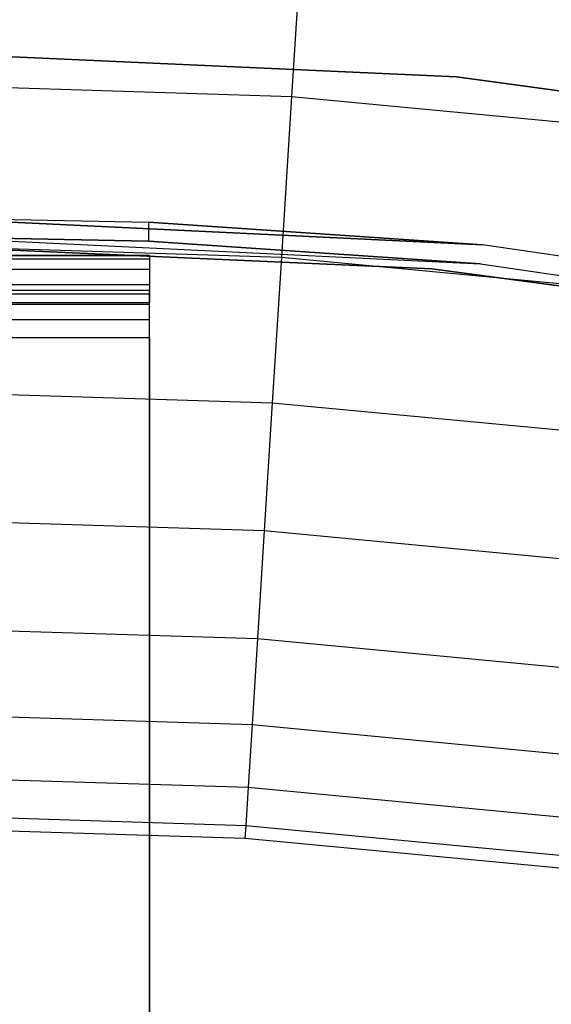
# Model space of a CAD drawing. Extents: x 0.1 to 23.7, y -11.8 to 11.8.
# Tile 47 of 56: x 12.1 to 13, y 8.5 to 10.2. Entities that reach past the tile are written whole.
import ezdxf

# ---------------------------------------------------------------- set-up
doc = ezdxf.new("R2010")
doc.units = 0
doc.header["$MEASUREMENT"] = 0
doc.layers.get('0').update_dxf_attribs({"color": 13, "linetype": 'CONTINUOUS'})

# ---------------------------------------------------------------- blocks, each defined once
blk = doc.blocks.new('NIKKI_ROUND_LED_L_60W_2_ST')
at = {"color": 0}
for p, q in [((12.5792, 10.3326, 0.2112), (12.5611, 10.0441, 0.3495)), ((12.5792, 10.3326, 0.2112), (12.5611, 10.0441, 0.3495)), ((11.9291, 10.1173, 2.2156), (12.836, 10.0766, 2.2156)), ((12.836, 10.0766, 2.0188), (11.9291, 10.1173, 2.0188)), ((12.836, 10.0766, 2.0188), (11.9291, 10.1173, 2.0188)), ((11.9291, 10.1173, 2.2156), (12.836, 10.0766, 2.2156)), ((12.836, 10.0766, 2.2156), (13.7357, 9.9547, 2.2156)), ((13.7357, 9.9547, 2.0188), (12.836, 10.0766, 2.0188)), ((12.836, 10.0766, 2.0188), (12.836, 10.0766, 2.2156)), ((12.836, 10.0766, 2.0188), (12.836, 10.0766, 2.2156)), ((13.7357, 9.9547, 2.0188), (12.836, 10.0766, 2.0188)), ((12.836, 10.0766, 2.2156), (13.7357, 9.9547, 2.2156)), ((11.9291, 10.064, 0.3495), (12.5611, 10.0441, 0.3495)), ((11.9291, 10.064, 0.3495), (12.5611, 10.0441, 0.3495)), ((12.5611, 10.0441, 0.3495), (12.5442, 9.7763, 0.5246)), ((12.5611, 10.0441, 0.3495), (12.5442, 9.7763, 0.5246)), ((12.5611, 10.0441, 0.3495), (13.1905, 9.9846, 0.3495)), ((12.5611, 10.0441, 0.3495), (13.1905, 9.9846, 0.3495)), ((11.9291, 9.8425, 3.3477), (12.8791, 9.7966, 2.5603)), ((12.8791, 9.7966, 2.5603), (11.9291, 9.8425, 2.5603)), ((11.9291, 9.8425, 3.3477), (12.8791, 9.7966, 2.5603)), ((11.9291, 9.8425, 3.3477), (12.3228, 9.8346, 3.3477)), ((12.8791, 9.7966, 2.5603), (11.9291, 9.8425, 2.5603)), ((11.9291, 9.8425, 3.3477), (12.3228, 9.8346, 3.3477)), ((12.8791, 9.7966, 3.8202), (12.3228, 9.8346, 3.8202)), ((12.3228, 9.8346, 3.8202), (12.3228, 9.8031, 3.8202)), ((12.8791, 9.7966, 3.8202), (12.3228, 9.8346, 3.8202)), ((12.3228, 9.8346, 3.3477), (12.8791, 9.7966, 2.5603)), ((12.3228, 9.8346, 3.3477), (12.3228, 9.8346, 3.8202)), ((12.3228, 9.8346, 3.3477), (12.8791, 9.7966, 2.5603)), ((12.3228, 9.8346, 3.8202), (12.3228, 9.8031, 3.8202)), ((12.3228, 9.8346, 3.3477), (12.3228, 9.8346, 3.8202)), ((12.3228, 9.8346, 3.3477), (12.3228, 9.8031, 3.3477)), ((12.3228, 9.8346, 3.3477), (12.3228, 9.8031, 3.3477)), ((11.9291, 9.811, 2.5603), (12.3228, 9.8031, 3.3477)), ((12.3228, 9.8031, 3.3477), (11.9291, 9.811, 3.3477)), ((11.9291, 9.811, 2.5603), (12.3228, 9.8031, 3.3477)), ((11.9291, 9.811, 2.5603), (12.876, 9.7652, 2.5603)), ((11.9291, 9.811, 2.5603), (12.876, 9.7652, 2.5603)), ((12.3228, 9.8031, 3.3477), (11.9291, 9.811, 3.3477)), ((12.3228, 9.8031, 3.8202), (12.876, 9.7652, 3.8202)), ((12.876, 9.7652, 2.5603), (12.3228, 9.8031, 3.3477)), ((12.876, 9.7652, 2.5603), (12.3228, 9.8031, 3.3477)), ((12.3228, 9.8031, 3.8202), (12.876, 9.7652, 3.8202)), ((12.3228, 9.8031, 3.8202), (12.3228, 9.8031, 3.3477)), ((12.3228, 9.8031, 3.8202), (12.3228, 9.8031, 3.3477)), ((11.9291, 9.7956, 0.5246), (12.5442, 9.7763, 0.5246)), ((11.9291, 9.7956, 0.5246), (12.5442, 9.7763, 0.5246)), ((11.9291, 9.7951, 2.7178), (12.7948, 9.7568, 2.7178)), ((12.7948, 9.7568, 2.6784), (11.9291, 9.7951, 2.6784)), ((11.9291, 9.7951, 2.7178), (12.7948, 9.7568, 2.7178)), ((12.7948, 9.7568, 2.6784), (11.9291, 9.7951, 2.6784)), ((13.8201, 9.6592, 3.8202), (12.8791, 9.7966, 3.8202)), ((12.8791, 9.7966, 3.8202), (12.8791, 9.7966, 2.5603)), ((13.8201, 9.6592, 3.8202), (12.8791, 9.7966, 3.8202)), ((13.8201, 9.6592, 2.5603), (12.8791, 9.7966, 2.5603)), ((12.8791, 9.7966, 3.8202), (12.8791, 9.7966, 2.5603)), ((13.8201, 9.6592, 2.5603), (12.8791, 9.7966, 2.5603)), ((11.537, 9.7789, 3.6815), (12.3244, 9.7789, 3.6815)), ((12.3244, 9.7789, 3.1406), (11.537, 9.7789, 3.1406)), ((12.3244, 9.7789, 3.1406), (11.537, 9.7789, 3.1406)), ((11.537, 9.7789, 3.6815), (12.3244, 9.7789, 3.6815)), ((12.3244, 9.7729, 3.7116), (11.537, 9.7729, 3.7116)), ((12.3244, 9.7729, 3.7116), (11.537, 9.7729, 3.7116)), ((12.3244, 9.7789, 3.6815), (12.3244, 9.7789, 3.1406)), ((12.3244, 9.7789, 3.1406), (12.3244, 9.7211, 3.1406)), ((12.3244, 9.7789, 3.1406), (12.3244, 9.7211, 3.1406)), ((12.3244, 9.7789, 3.6815), (12.3244, 9.7789, 3.1406)), ((12.3244, 9.7789, 3.6815), (12.3244, 9.7729, 3.7116)), ((12.3244, 9.7789, 3.6815), (12.3244, 9.7729, 3.7116)), ((12.3244, 9.7729, 3.7116), (12.3244, 9.7559, 3.7372)), ((12.3244, 9.7729, 3.7116), (12.3244, 9.7559, 3.7372)), ((12.5442, 9.7763, 0.5246), (12.529, 9.5339, 0.7336)), ((12.5442, 9.7763, 0.5246), (12.529, 9.5339, 0.7336)), ((12.5442, 9.7763, 0.5246), (13.1569, 9.7184, 0.5246)), ((12.5442, 9.7763, 0.5246), (13.1569, 9.7184, 0.5246)), ((12.3244, 9.7559, 3.7372), (11.537, 9.7559, 3.7372)), ((12.3244, 9.7559, 3.7372), (11.537, 9.7559, 3.7372)), ((12.3244, 9.7559, 3.7372), (12.3244, 9.7303, 3.7543)), ((12.3244, 9.7559, 3.7372), (12.3244, 9.7303, 3.7543)), ((12.7948, 9.7568, 2.7178), (12.7948, 9.7568, 2.6784)), ((12.7948, 9.7568, 2.7178), (13.6537, 9.6421, 2.7178)), ((13.6537, 9.6421, 2.6784), (12.7948, 9.7568, 2.6784)), ((12.7948, 9.7568, 2.7178), (12.7948, 9.7568, 2.6784)), ((12.7948, 9.7568, 2.7178), (13.6537, 9.6421, 2.7178)), ((13.6537, 9.6421, 2.6784), (12.7948, 9.7568, 2.6784)), ((12.876, 9.7652, 3.8202), (13.8141, 9.6282, 3.8202)), ((12.876, 9.7652, 3.8202), (12.876, 9.7652, 2.5603)), ((12.876, 9.7652, 3.8202), (13.8141, 9.6282, 3.8202)), ((12.876, 9.7652, 3.8202), (12.876, 9.7652, 2.5603)), ((12.876, 9.7652, 2.5603), (13.8141, 9.6282, 2.5603)), ((12.876, 9.7652, 2.5603), (13.8141, 9.6282, 2.5603)), ((12.3244, 9.7303, 3.7543), (11.537, 9.7303, 3.7543)), ((12.3244, 9.7303, 3.7543), (11.537, 9.7303, 3.7543)), ((12.3244, 9.7303, 3.7543), (12.3244, 9.7002, 3.7603)), ((12.3244, 9.7303, 3.7543), (12.3244, 9.7002, 3.7603)), ((12.3244, 9.7211, 3.1406), (11.537, 9.7211, 3.1406)), ((12.3244, 9.7211, 3.1406), (11.537, 9.7211, 3.1406)), ((12.3244, 9.7211, 3.6204), (11.537, 9.7211, 3.6204)), ((12.3244, 9.7211, 3.6204), (11.537, 9.7211, 3.6204)), ((11.537, 9.7151, 3.6505), (12.3244, 9.7151, 3.6505)), ((11.537, 9.7151, 3.6505), (12.3244, 9.7151, 3.6505)), ((12.3244, 9.7211, 3.1406), (12.3244, 9.7211, 3.6204)), ((12.3244, 9.7151, 3.6505), (12.3244, 9.7211, 3.6204)), ((12.3244, 9.7211, 3.1406), (12.3244, 9.7211, 3.6204)), ((12.3244, 9.7151, 3.6505), (12.3244, 9.7211, 3.6204)), ((12.3244, 9.6981, 3.676), (12.3244, 9.7151, 3.6505)), ((12.3244, 9.6981, 3.676), (12.3244, 9.7151, 3.6505)), ((12.3244, 9.7002, 3.7603), (11.537, 9.7002, 3.7603)), ((12.3244, 9.7002, 3.7603), (11.537, 9.7002, 3.7603)), ((11.537, 9.6981, 3.676), (12.3244, 9.6981, 3.676)), ((11.537, 9.6981, 3.676), (12.3244, 9.6981, 3.676)), ((12.3244, -9.7002, 3.7603), (12.3244, 9.7002, 3.7603)), ((12.3244, -9.7002, 3.7603), (12.3244, 9.7002, 3.7603)), ((12.3244, 9.6725, 3.6931), (12.3244, 9.6981, 3.676)), ((12.3244, 9.6725, 3.6931), (12.3244, 9.6981, 3.676)), ((11.537, 9.6725, 3.6931), (12.3244, 9.6725, 3.6931)), ((11.537, 9.6725, 3.6931), (12.3244, 9.6725, 3.6931)), ((12.3244, 9.6424, 3.6991), (12.3244, 9.6725, 3.6931)), ((12.3244, 9.6424, 3.6991), (12.3244, 9.6725, 3.6931)), ((11.537, 9.6424, 3.6991), (12.3244, 9.6424, 3.6991)), ((11.537, 9.6424, 3.6991), (12.3244, 9.6424, 3.6991)), ((12.3244, 9.6424, 3.6991), (12.3244, -9.6411, 3.6991)), ((12.3244, 9.6424, 3.6991), (12.3244, -9.6411, 3.6991)), ((11.9291, 9.5527, 0.7336), (12.529, 9.5339, 0.7336)), ((11.9291, 9.5527, 0.7336), (12.529, 9.5339, 0.7336)), ((12.529, 9.5339, 0.7336), (12.5156, 9.321, 0.9727)), ((12.529, 9.5339, 0.7336), (12.5156, 9.321, 0.9727)), ((12.529, 9.5339, 0.7336), (13.1264, 9.4774, 0.7336)), ((12.529, 9.5339, 0.7336), (13.1264, 9.4774, 0.7336)), ((11.9291, 9.3394, 0.9727), (12.5156, 9.321, 0.9727)), ((11.9291, 9.3394, 0.9727), (12.5156, 9.321, 0.9727)), ((12.5156, 9.321, 0.9727), (12.5043, 9.1413, 1.2378)), ((12.5156, 9.321, 0.9727), (12.5043, 9.1413, 1.2378)), ((12.5156, 9.321, 0.9727), (13.0997, 9.2657, 0.9727)), ((12.5156, 9.321, 0.9727), (13.0997, 9.2657, 0.9727)), ((11.9291, 9.1594, 1.2378), (12.5043, 9.1413, 1.2378)), ((11.9291, 9.1594, 1.2378), (12.5043, 9.1413, 1.2378)), ((12.5043, 9.1413, 1.2378), (12.4952, 8.9981, 1.5243)), ((12.5043, 9.1413, 1.2378), (12.4952, 8.9981, 1.5243)), ((12.5043, 9.1413, 1.2378), (13.0771, 9.0872, 1.2378)), ((12.5043, 9.1413, 1.2378), (13.0771, 9.0872, 1.2378)), ((11.9291, 9.0159, 1.5243), (12.4952, 8.9981, 1.5243)), ((11.9291, 9.0159, 1.5243), (12.4952, 8.9981, 1.5243)), ((12.4952, 8.9981, 1.5243), (12.4887, 8.8938, 1.8272)), ((12.4952, 8.9981, 1.5243), (12.4887, 8.8938, 1.8272)), ((12.4952, 8.9981, 1.5243), (13.0591, 8.9448, 1.5243)), ((12.4952, 8.9981, 1.5243), (13.0591, 8.9448, 1.5243)), ((11.9291, 8.9114, 1.8272), (12.4887, 8.8938, 1.8272)), ((11.9291, 8.9114, 1.8272), (12.4887, 8.8938, 1.8272)), ((12.4887, 8.8938, 1.8272), (12.4847, 8.8302, 2.1413)), ((12.4887, 8.8938, 1.8272), (12.4847, 8.8302, 2.1413)), ((12.4887, 8.8938, 1.8272), (13.046, 8.8411, 1.8272)), ((12.4887, 8.8938, 1.8272), (13.046, 8.8411, 1.8272)), ((11.9291, 8.8477, 2.1413), (12.4847, 8.8302, 2.1413)), ((11.9291, 8.8477, 2.1413), (12.4847, 8.8302, 2.1413)), ((12.4833, 8.8084, 2.461), (11.9291, 8.8259, 2.461)), ((12.4833, 8.8084, 2.461), (11.9291, 8.8259, 2.461)), ((12.4847, 8.8302, 2.1413), (12.4833, 8.8084, 2.461)), ((12.4847, 8.8302, 2.1413), (12.4833, 8.8084, 2.461)), ((12.4847, 8.8302, 2.1413), (13.038, 8.7779, 2.1413)), ((12.4847, 8.8302, 2.1413), (13.038, 8.7779, 2.1413)), ((13.0353, 8.7563, 2.461), (12.4833, 8.8084, 2.461)), ((13.0353, 8.7563, 2.461), (12.4833, 8.8084, 2.461))]:
    blk.add_line(p, q, dxfattribs=at)

msp = doc.modelspace()

# ---------------------------------------------------------------- block references
at = {"color": 0}
msp.add_blockref('NIKKI_ROUND_LED_L_60W_2_ST', (0, 0), dxfattribs=at)

doc.saveas('drawing.dxf')
